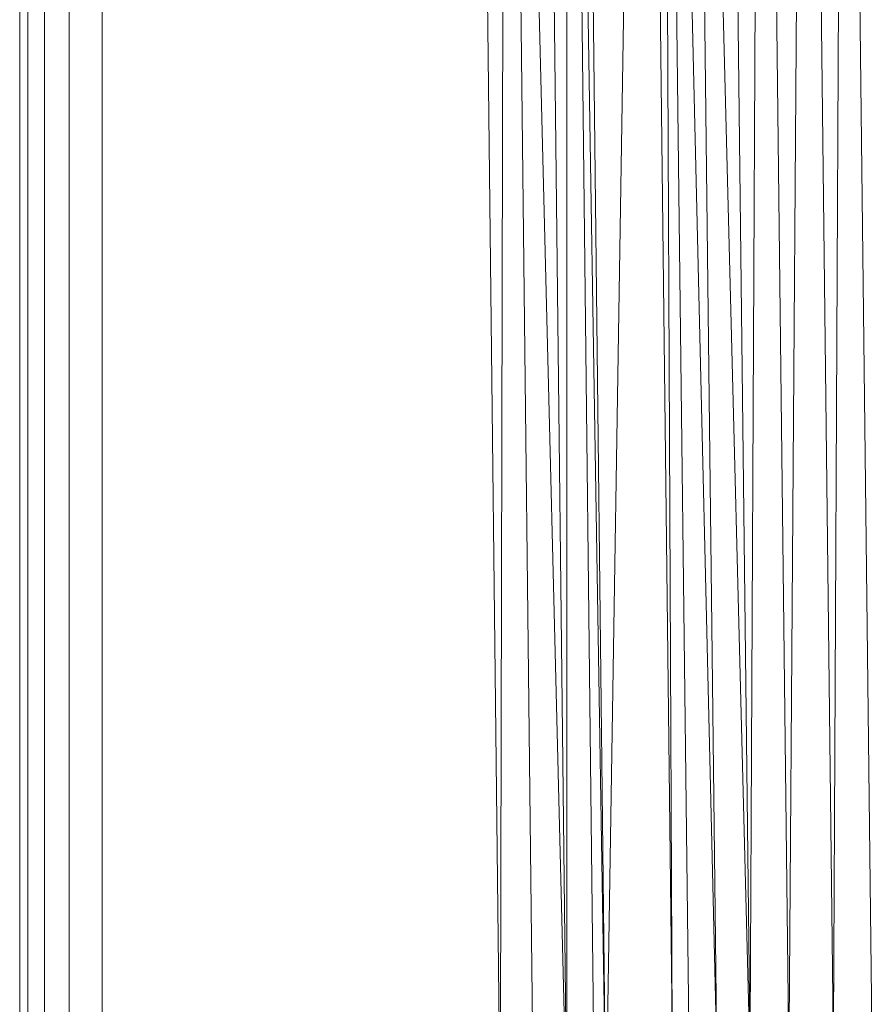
# Model space of a CAD drawing. Header units: metres. Extents: x 391.1 to 427.5, y 12.7 to 28.4.
# Tile 9 of 240: x 408.313 to 408.417, y 14.3 to 14.42. Entities that reach past the tile are written whole.
import ezdxf

# ---------------------------------------------------------------- set-up
doc = ezdxf.new("R2010")
doc.units = ezdxf.units.M
doc.layers.add('02_MOBILIARIO', color=7, linetype='Continuous', lineweight=18)

# ---------------------------------------------------------------- blocks, each defined once
blk = doc.blocks.new('Family - Plats de dutxa PS-1-153583-01_ENLLUMENAT_PS1')
at = {"layer": '02_MOBILIARIO', "color": 253, "true_color": 0xaaaaaa}
for p, q in [((0.01, 0.80026), (0.01, 0.00026)), ((0.01, 0.80026), (0.01, 0.00026)), ((0.013, 0.79026), (0.013, 0.01026)), ((0.01, 0.01026), (0.01, 0.40026)), ((0.01, 0.01026), (0.01, 0.40026)), ((0.01, 0.01026), (0.01, 0.40026)), ((0.01, 0.01026), (0.01, 0.40026)), ((0.011, 0.01026), (0.011, 0.40026)), ((0.011, 0.01026), (0.011, 0.40026)), ((0.013, 0.01026), (0.013, 0.40026)), ((0.013, 0.01026), (0.013, 0.40026)), ((0.013, 0.01026), (0.013, 0.40026)), ((0.016, 0.01126), (0.016, 0.40026)), ((0.016, 0.01126), (0.016, 0.40026)), ((0.02, 0.01226), (0.02, 0.40026)), ((0.02, 0.01226), (0.02, 0.40026)), ((0.06837, 0.10582), (0.065, 0.40026)), ((0.06837, 0.10582), (0.065, 0.40026)), ((0.06904, 0.40026), (0.06837, 0.10582)), ((0.06837, 0.10582), (0.06904, 0.40026)), ((0.06904, 0.40026), (0.07646, 0.10582)), ((0.06904, 0.40026), (0.07241, 0.10582)), ((0.07646, 0.10582), (0.06904, 0.40026)), ((0.06904, 0.40026), (0.07241, 0.10582)), ((0.07646, 0.10582), (0.07309, 0.40026)), ((0.07646, 0.10582), (0.07309, 0.40026)), ((0.07646, 0.40026), (0.08118, 0.10582)), ((0.07646, 0.40026), (0.07983, 0.10582)), ((0.08118, 0.10582), (0.07646, 0.40026)), ((0.07646, 0.40026), (0.07983, 0.10582)), ((0.07646, 0.40026), (0.07646, 0.10582)), ((0.07646, 0.10582), (0.07646, 0.40026)), ((0.08118, 0.10582), (0.07781, 0.40026)), ((0.08118, 0.10582), (0.07781, 0.40026)), ((0.0859, 0.40026), (0.08118, 0.10582)), ((0.08118, 0.10582), (0.0859, 0.40026)), ((0.08927, 0.11324), (0.0859, 0.40026)), ((0.0859, 0.40026), (0.08927, 0.11324)), ((0.08792, 0.40026), (0.09466, 0.11324)), ((0.08792, 0.40026), (0.09129, 0.11324)), ((0.09466, 0.11324), (0.08792, 0.40026)), ((0.08792, 0.40026), (0.09129, 0.11324)), ((0.08792, 0.40026), (0.08927, 0.11324)), ((0.08927, 0.11324), (0.08792, 0.40026)), ((0.09129, 0.40026), (0.0987, 0.11324)), ((0.09129, 0.40026), (0.09466, 0.11324)), ((0.0987, 0.11324), (0.09129, 0.40026)), ((0.09466, 0.11324), (0.09129, 0.40026)), ((0.0987, 0.11324), (0.09533, 0.40026)), ((0.0987, 0.11324), (0.09533, 0.40026)), ((0.10005, 0.40026), (0.0987, 0.11324)), ((0.0987, 0.11324), (0.10005, 0.40026)), ((0.10342, 0.11324), (0.10005, 0.40026)), ((0.10005, 0.40026), (0.10342, 0.11324)), ((0.10545, 0.40026), (0.10342, 0.11324)), ((0.10342, 0.11324), (0.10545, 0.40026)), ((0.10882, 0.11324), (0.10545, 0.40026)), ((0.10545, 0.40026), (0.10882, 0.11324)), ((0.11017, 0.40026), (0.10882, 0.11324)), ((0.10882, 0.11324), (0.11017, 0.40026)), ((0.11354, 0.11324), (0.11017, 0.40026)), ((0.11017, 0.40026), (0.11354, 0.11324)), ((0.01, 0.01026), (0.01, 0.30026)), ((0.01, 0.30026), (0.01, 0.01026)), ((0.01, 0.01026), (0.01, 0.30026))]:
    blk.add_line(p, q, dxfattribs=at)
blk = doc.blocks.new('LONDR55-XX_ZZ-ARQ-CAA-M3D-Londres55_ifc-1-01_ENLLUMENAT_PS1')
at = {"layer": '02_MOBILIARIO', "color": 253, "lineweight": 18, "true_color": 0xaaaaaa}
blk.add_blockref('Family - Plats de dutxa PS-1-153583-01_ENLLUMENAT_PS1', (408.30344, 14.18035), dxfattribs=at)

msp = doc.modelspace()

# ---------------------------------------------------------------- block references
at = {"lineweight": 5}
msp.add_blockref('LONDR55-XX_ZZ-ARQ-CAA-M3D-Londres55_ifc-1-01_ENLLUMENAT_PS1', (0, 0), dxfattribs=at)

doc.saveas('drawing.dxf')
